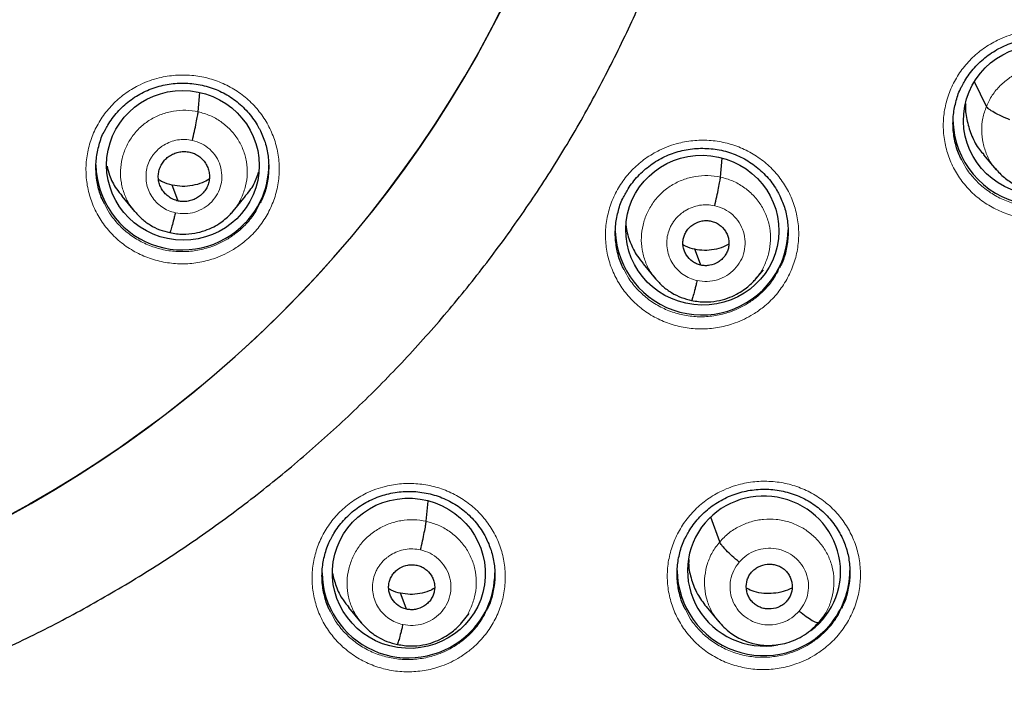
# Model space of a CAD drawing. Header units: millimetres. Extents: x 8 to 2427, y 12 to 2587.
# Tile 117 of 154: x 1106 to 1126, y 1819 to 1833. Entities that reach past the tile are written whole.
import ezdxf

# ---------------------------------------------------------------- set-up
doc = ezdxf.new("R2010")
doc.units = ezdxf.units.MM

msp = doc.modelspace()

# ---------------------------------------------------------------- linework, layer by layer
at = {"color": 7, "linetype": 'Continuous', "lineweight": 30}
for p, q in [((1125.437, 1831.091), (1125.204, 1831.572)), ((1109.931, 1830.985), (1109.964, 1831.361)), ((1120.206, 1829.699), (1120.239, 1830.071)), ((1125.379, 1830.14), (1125.627, 1829.843)), ((1125.631, 1829.847), (1125.615, 1829.865)), ((1108.431, 1829.322), (1108.679, 1829.024)), ((1110.617, 1829.027), (1110.863, 1829.326)), ((1110.621, 1829.039), (1110.613, 1829.031)), ((1118.682, 1827.993), (1118.929, 1827.696)), ((1120.906, 1827.703), (1121.049, 1827.877)), ((1120.909, 1827.715), (1120.902, 1827.707)), ((1114.417, 1822.924), (1114.453, 1823.322)), ((1120.19, 1822.519), (1120.019, 1823.003)), ((1112.891, 1821.227), (1113.139, 1820.928)), ((1115.118, 1820.933), (1115.262, 1821.107)), ((1119.922, 1821.247), (1120.17, 1820.947)), ((1115.122, 1820.945), (1115.114, 1820.936)), ((1122.125, 1820.926), (1122.193, 1820.995)), ((1122.187, 1820.997), (1122.14, 1820.931)), ((1122.162, 1820.956), (1122.247, 1821.06))]:
    msp.add_line(p, q, dxfattribs=at)
at = {"color": 7, "linetype": 'Continuous', "lineweight": 30, "flags": 128}
for points in [[(1109.536, 1829.228), (1109.471, 1829.403), (1109.419, 1829.541)], [(1119.817, 1827.966), (1119.752, 1828.141), (1119.7, 1828.278)], [(1114.028, 1821.194), (1113.963, 1821.37), (1113.911, 1821.508)]]:
    msp.add_lwpolyline(points, dxfattribs=at)
at = {"color": 7, "linetype": 'Continuous', "lineweight": 30}
for centre, radius, start, end in [((1095.246, 1843.375), 23.103, 180.848, 359.152), ((1126.483, 1830.852), 1.704, 180.9814, 337.4132), ((1109.622, 1829.969), 1.703, 180.97, 316.7497), ((1109.668, 1829.942), 1.652, 316.3447, 359.9258), ((1119.891, 1828.661), 1.645, 328.4776, 359.9708), ((1119.84, 1828.69), 1.704, 181.8212, 328.5484), ((1114.068, 1821.938), 1.701, 180.8946, 310.9024), ((1114.111, 1821.914), 1.656, 310.3087, 359.8846), ((1121.055, 1821.984), 1.704, 181.0018, 319.6763), ((1121.1, 1821.957), 1.651, 319.3909, 359.9213)]:
    msp.add_arc(centre, radius, start, end, dxfattribs=at)
at = {"color": 252, "linetype": 'Continuous', "lineweight": 0}
for centre, radius, start, end in [((1095.246, 1843.412), 23.128, 185.0273, 354.9311), ((1095.727, 1844.045), 45.011, 269.5887, 349.589)]:
    msp.add_arc(centre, radius, start, end, dxfattribs=at)
at = {"color": 7, "linetype": 'Continuous', "lineweight": 30}
for centre, major_axis, ratio in [((1126.493, 1830.817), (1.502, -0.129), 0.977354), ((1109.631, 1829.93), (1.494, -0.152), 0.980973), ((1119.848, 1828.654), (1.497, -0.173), 0.978491), ((1114.076, 1821.901), (1.488, -0.227), 0.981562)]:
    msp.add_ellipse(centre, major_axis=major_axis, ratio=ratio, dxfattribs=at)
for start_param, end_param in [(5.506072, 8.864414), (2.581229, 5.02938)]:
    msp.add_ellipse((1121.063, 1821.945), major_axis=(1.492, -0.207), ratio=0.979923, start_param=start_param, end_param=end_param, dxfattribs=at)
for points, knots in [([(1092.981, 1818.12), (1093.13, 1818.107), (1093.49, 1818.075), (1094.061, 1818.044), (1094.694, 1818.022), (1095.328, 1818.016), (1095.961, 1818.026), (1096.594, 1818.051), (1097.226, 1818.092), (1097.857, 1818.148), (1098.487, 1818.22), (1099.114, 1818.307), (1099.739, 1818.409), (1100.361, 1818.526), (1100.98, 1818.659), (1101.595, 1818.806), (1102.207, 1818.969), (1102.814, 1819.147), (1103.416, 1819.339), (1104.014, 1819.546), (1104.606, 1819.767), (1105.192, 1820.003), (1105.772, 1820.254), (1106.345, 1820.518), (1106.912, 1820.796), (1107.471, 1821.088), (1108.023, 1821.394), (1108.567, 1821.713), (1109.103, 1822.045), (1109.63, 1822.39), (1110.148, 1822.748), (1110.657, 1823.118), (1111.156, 1823.501), (1111.646, 1823.896), (1112.125, 1824.303), (1112.594, 1824.721), (1113.053, 1825.151), (1113.5, 1825.591), (1113.936, 1826.043), (1114.36, 1826.505), (1114.773, 1826.977), (1115.173, 1827.459), (1115.561, 1827.951), (1115.937, 1828.452), (1116.299, 1828.962), (1116.649, 1829.481), (1116.986, 1830.008), (1117.309, 1830.543), (1117.618, 1831.086), (1117.913, 1831.637), (1118.195, 1832.194), (1118.462, 1832.758), (1118.715, 1833.328), (1118.953, 1833.905), (1119.177, 1834.487), (1119.386, 1835.074), (1119.58, 1835.667), (1119.759, 1836.263), (1119.923, 1836.864), (1120.071, 1837.469), (1120.204, 1838.078), (1120.299, 1838.558), (1120.344, 1838.836), (1120.356, 1838.909)], [0, 0, 0, 0, 0.011837, 0.028492, 0.045147, 0.061803, 0.078458, 0.095113, 0.111769, 0.128424, 0.145079, 0.161734, 0.17839, 0.195044, 0.211699, 0.228354, 0.245008, 0.261663, 0.278317, 0.294971, 0.311624, 0.328277, 0.34493, 0.361583, 0.378235, 0.394887, 0.411539, 0.42819, 0.444841, 0.461491, 0.478141, 0.49479, 0.511439, 0.528088, 0.544736, 0.561384, 0.578031, 0.594677, 0.611324, 0.627969, 0.644614, 0.661259, 0.677903, 0.694546, 0.71119, 0.727832, 0.744474, 0.761116, 0.777757, 0.794397, 0.811038, 0.827677, 0.844317, 0.860955, 0.877594, 0.894232, 0.91087, 0.927507, 0.944144, 0.960781, 0.977417, 0.994053, 1, 1, 1, 1]), ([(1124.96, 1831.496), (1124.977, 1831.529), (1125.018, 1831.609), (1125.099, 1831.727), (1125.2, 1831.853), (1125.314, 1831.969), (1125.439, 1832.074), (1125.573, 1832.168), (1125.716, 1832.248), (1125.865, 1832.315), (1126.019, 1832.366), (1126.177, 1832.403), (1126.339, 1832.425), (1126.502, 1832.432), (1126.666, 1832.424), (1126.829, 1832.401), (1126.988, 1832.362), (1127.142, 1832.309), (1127.288, 1832.242), (1127.427, 1832.162), (1127.557, 1832.068), (1127.678, 1831.962), (1127.789, 1831.845), (1127.888, 1831.718), (1127.96, 1831.608), (1127.993, 1831.54), (1128.003, 1831.519)], [0, 0, 0, 0, 0.0296509, 0.0723021, 0.1153571, 0.1587147, 0.2022584, 0.2458323, 0.289265, 0.3324466, 0.3752593, 0.417878, 0.460888, 0.5042341, 0.5477985, 0.5914388, 0.6349803, 0.6783233, 0.7213386, 0.7639461, 0.8068767, 0.8502559, 0.8939374, 0.9377389, 0.9814039, 1, 1, 1, 1]), ([(1108.1, 1830.624), (1108.116, 1830.657), (1108.157, 1830.737), (1108.238, 1830.855), (1108.34, 1830.98), (1108.454, 1831.096), (1108.579, 1831.2), (1108.714, 1831.293), (1108.857, 1831.373), (1109.006, 1831.438), (1109.16, 1831.489), (1109.318, 1831.525), (1109.479, 1831.546), (1109.643, 1831.552), (1109.807, 1831.543), (1109.97, 1831.518), (1110.129, 1831.479), (1110.283, 1831.425), (1110.429, 1831.357), (1110.567, 1831.276), (1110.697, 1831.182), (1110.818, 1831.075), (1110.93, 1830.957), (1111.028, 1830.829), (1111.099, 1830.721), (1111.132, 1830.653), (1111.141, 1830.634)], [0, 0, 0, 0, 0.029849, 0.072615, 0.115781, 0.159245, 0.202886, 0.246546, 0.290055, 0.333304, 0.376174, 0.418839, 0.461888, 0.50527, 0.548866, 0.592529, 0.636083, 0.679428, 0.722435, 0.765042, 0.807977, 0.851369, 0.89507, 0.938898, 0.982597, 1, 1, 1, 1]), ([(1124.952, 1830.039), (1124.939, 1830.062), (1124.881, 1830.166), (1124.819, 1830.373), (1124.775, 1830.649), (1124.781, 1830.93), (1124.838, 1831.205), (1124.9, 1831.397), (1124.955, 1831.488), (1124.962, 1831.498)], [0, 0, 0, 0, 0.052604, 0.237462, 0.422178, 0.606892, 0.791631, 0.976369, 1, 1, 1, 1]), ([(1087.726, 1797.949), (1087.976, 1797.909), (1088.51, 1797.824), (1089.33, 1797.713), (1090.184, 1797.611), (1091.04, 1797.525), (1091.897, 1797.454), (1092.756, 1797.399), (1093.615, 1797.359), (1094.475, 1797.335), (1095.335, 1797.326), (1096.195, 1797.332), (1097.055, 1797.354), (1097.915, 1797.391), (1098.774, 1797.444), (1099.631, 1797.513), (1100.487, 1797.596), (1101.342, 1797.695), (1102.194, 1797.81), (1103.044, 1797.939), (1103.892, 1798.084), (1104.736, 1798.244), (1105.578, 1798.42), (1106.416, 1798.61), (1107.251, 1798.816), (1108.081, 1799.036), (1108.907, 1799.271), (1109.729, 1799.521), (1110.546, 1799.786), (1111.358, 1800.066), (1112.164, 1800.36), (1112.965, 1800.668), (1113.76, 1800.991), (1114.549, 1801.328), (1115.332, 1801.679), (1116.107, 1802.044), (1116.876, 1802.423), (1117.638, 1802.816), (1118.392, 1803.223), (1119.138, 1803.643), (1119.877, 1804.076), (1120.607, 1804.522), (1121.329, 1804.982), (1122.042, 1805.454), (1122.746, 1805.939), (1123.442, 1806.437), (1124.127, 1806.947), (1124.803, 1807.47), (1125.469, 1808.004), (1126.126, 1808.55), (1126.771, 1809.108), (1127.407, 1809.678), (1128.031, 1810.259), (1128.645, 1810.851), (1129.247, 1811.454), (1129.839, 1812.067), (1130.418, 1812.691), (1130.986, 1813.326), (1131.542, 1813.97), (1132.086, 1814.625), (1132.617, 1815.289), (1133.137, 1815.962), (1133.643, 1816.645), (1134.137, 1817.337), (1134.617, 1818.038), (1135.085, 1818.747), (1135.539, 1819.464), (1135.98, 1820.189), (1136.407, 1820.922), (1136.82, 1821.663), (1137.22, 1822.411), (1137.605, 1823.166), (1137.977, 1823.928), (1138.334, 1824.696), (1138.677, 1825.471), (1139.005, 1826.252), (1139.318, 1827.038), (1139.617, 1827.83), (1139.901, 1828.628), (1140.171, 1829.43), (1140.424, 1830.237), (1140.606, 1830.844), (1140.698, 1831.183), (1140.716, 1831.25)], [0, 0, 0, 0, 0.011054, 0.023535, 0.036015, 0.048496, 0.060976, 0.073457, 0.085937, 0.098418, 0.110898, 0.123379, 0.135859, 0.14834, 0.160821, 0.173301, 0.185782, 0.198262, 0.210743, 0.223223, 0.235704, 0.248184, 0.260665, 0.273145, 0.285626, 0.298106, 0.310586, 0.323067, 0.335547, 0.348027, 0.360508, 0.372988, 0.385468, 0.397948, 0.410428, 0.422908, 0.435388, 0.447868, 0.460348, 0.472828, 0.485308, 0.497787, 0.510267, 0.522747, 0.535226, 0.547706, 0.560185, 0.572665, 0.585144, 0.597623, 0.610103, 0.622582, 0.635061, 0.64754, 0.660019, 0.672498, 0.684976, 0.697455, 0.709934, 0.722413, 0.734891, 0.74737, 0.759848, 0.772326, 0.784805, 0.797283, 0.809761, 0.822239, 0.834717, 0.847195, 0.859673, 0.872151, 0.884629, 0.897106, 0.909584, 0.922062, 0.934539, 0.947017, 0.959494, 0.971972, 0.984449, 0.996926, 1, 1, 1, 1]), ([(1109.818, 1830.422), (1109.832, 1830.481), (1109.859, 1830.6), (1109.895, 1830.77), (1109.921, 1830.911), (1109.928, 1830.96), (1109.931, 1830.985)], [0, 0, 0, 0, 0.250067, 0.500161, 0.749825, 1, 1, 1, 1]), ([(1125.03, 1831.142), (1125.029, 1831.128), (1125.017, 1831.013), (1125.054, 1830.795), (1125.144, 1830.504), (1125.259, 1830.283), (1125.357, 1830.176), (1125.385, 1830.145)], [0, 0, 0, 0, 0.038093, 0.320067, 0.601941, 0.883779, 1, 1, 1, 1]), ([(1125.901, 1830.826), (1125.845, 1830.849), (1125.733, 1830.895), (1125.586, 1830.971), (1125.475, 1831.042), (1125.45, 1831.074), (1125.437, 1831.091)], [0, 0, 0, 0, 0.251683, 0.500903, 0.7493, 1, 1, 1, 1]), ([(1108.091, 1829.17), (1108.078, 1829.192), (1108.02, 1829.296), (1107.959, 1829.502), (1107.915, 1829.779), (1107.92, 1830.061), (1107.978, 1830.335), (1108.04, 1830.527), (1108.095, 1830.617), (1108.101, 1830.627)], [0, 0, 0, 0, 0.050946, 0.236413, 0.421638, 0.606863, 0.792047, 0.977231, 1, 1, 1, 1]), ([(1111.142, 1830.638), (1111.18, 1830.554), (1111.256, 1830.385), (1111.313, 1830.111), (1111.326, 1829.83), (1111.288, 1829.552), (1111.228, 1829.336), (1111.167, 1829.223), (1111.151, 1829.192)], [0, 0, 0, 0, 0.183364, 0.370237, 0.557032, 0.743826, 0.930583, 1, 1, 1, 1]), ([(1109.536, 1829.228), (1109.505, 1829.237), (1109.441, 1829.254), (1109.356, 1829.305), (1109.282, 1829.37), (1109.222, 1829.447), (1109.177, 1829.533), (1109.15, 1829.626), (1109.143, 1829.723), (1109.156, 1829.819), (1109.188, 1829.911), (1109.237, 1829.995), (1109.303, 1830.068), (1109.382, 1830.127), (1109.471, 1830.17), (1109.566, 1830.197), (1109.666, 1830.207), (1109.731, 1830.196), (1109.764, 1830.191)], [0, 0, 0, 0, 0.062618, 0.1251014, 0.187763, 0.2504981, 0.3130633, 0.3753534, 0.4376132, 0.5000076, 0.5623996, 0.624654, 0.6869396, 0.7495032, 0.8122385, 0.8749008, 0.9373839, 1, 1, 1, 1]), ([(1118.316, 1829.336), (1118.333, 1829.368), (1118.373, 1829.447), (1118.454, 1829.565), (1118.554, 1829.69), (1118.668, 1829.806), (1118.793, 1829.912), (1118.928, 1830.005), (1119.071, 1830.086), (1119.22, 1830.152), (1119.373, 1830.203), (1119.531, 1830.24), (1119.693, 1830.262), (1119.856, 1830.268), (1120.02, 1830.26), (1120.183, 1830.237), (1120.343, 1830.198), (1120.496, 1830.145), (1120.643, 1830.078), (1120.781, 1829.998), (1120.911, 1829.904), (1121.033, 1829.798), (1121.144, 1829.681), (1121.243, 1829.554), (1121.315, 1829.444), (1121.349, 1829.375), (1121.359, 1829.354)], [0, 0, 0, 0, 0.029221, 0.071909, 0.115, 0.15839, 0.201962, 0.245558, 0.289006, 0.332199, 0.375017, 0.417636, 0.460644, 0.503988, 0.54755, 0.591185, 0.634719, 0.678051, 0.721052, 0.763651, 0.806576, 0.849953, 0.893637, 0.937445, 0.981122, 1, 1, 1, 1]), ([(1109.764, 1830.191), (1109.795, 1830.182), (1109.859, 1830.164), (1109.944, 1830.114), (1110.018, 1830.049), (1110.078, 1829.972), (1110.123, 1829.886), (1110.15, 1829.793), (1110.156, 1829.696), (1110.144, 1829.6), (1110.112, 1829.508), (1110.063, 1829.424), (1109.997, 1829.351), (1109.918, 1829.292), (1109.829, 1829.248), (1109.733, 1829.222), (1109.634, 1829.212), (1109.569, 1829.222), (1109.536, 1829.228)], [0, 0, 0, 0, 0.062618, 0.125101, 0.187763, 0.250498, 0.313063, 0.375353, 0.437613, 0.500007, 0.562399, 0.624654, 0.68694, 0.749503, 0.812238, 0.874901, 0.937384, 1, 1, 1, 1]), ([(1108.138, 1829.915), (1108.152, 1829.856), (1108.19, 1829.7), (1108.293, 1829.498), (1108.397, 1829.373), (1108.437, 1829.326)], [0, 0, 0, 0, 0.273627, 0.723899, 1, 1, 1, 1]), ([(1125.613, 1829.866), (1125.67, 1829.805), (1125.782, 1829.683), (1125.991, 1829.546), (1126.217, 1829.446), (1126.423, 1829.399), (1126.598, 1829.387), (1126.741, 1829.392), (1126.89, 1829.415), (1127.043, 1829.458), (1127.197, 1829.523), (1127.348, 1829.613), (1127.493, 1829.726), (1127.576, 1829.82), (1127.618, 1829.867)], [0, 0, 0, 0, 0.108696, 0.216218, 0.322911, 0.431685, 0.490568, 0.552871, 0.61862, 0.687823, 0.760539, 0.836829, 0.916669, 1, 1, 1, 1]), ([(1109.419, 1829.541), (1109.354, 1829.557), (1109.259, 1829.581), (1109.177, 1829.632), (1109.152, 1829.648)], [0, 0, 0, 0, 0.690688, 1, 1, 1, 1]), ([(1110.148, 1829.655), (1110.103, 1829.631), (1109.999, 1829.576), (1109.819, 1829.529), (1109.618, 1829.508), (1109.485, 1829.53), (1109.419, 1829.541)], [0, 0, 0, 0, 0.202371, 0.468567, 0.734, 1, 1, 1, 1]), ([(1110.858, 1829.33), (1110.881, 1829.354), (1110.971, 1829.453), (1111.061, 1829.612), (1111.105, 1829.75), (1111.118, 1829.793)], [0, 0, 0, 0, 0.184195, 0.747992, 1, 1, 1, 1]), ([(1120.093, 1829.136), (1120.107, 1829.195), (1120.134, 1829.314), (1120.17, 1829.484), (1120.196, 1829.625), (1120.203, 1829.675), (1120.206, 1829.699)], [0, 0, 0, 0, 0.249701, 0.499996, 0.749938, 1, 1, 1, 1]), ([(1118.308, 1827.882), (1118.296, 1827.904), (1118.237, 1828.007), (1118.176, 1828.212), (1118.132, 1828.488), (1118.137, 1828.77), (1118.194, 1829.044), (1118.256, 1829.236), (1118.311, 1829.327), (1118.318, 1829.338)], [0, 0, 0, 0, 0.0498717, 0.2350768, 0.4202397, 0.6054015, 0.7905218, 0.9756415, 1, 1, 1, 1]), ([(1121.359, 1829.359), (1121.397, 1829.276), (1121.472, 1829.109), (1121.53, 1828.837), (1121.543, 1828.556), (1121.506, 1828.278), (1121.446, 1828.062), (1121.386, 1827.948), (1121.369, 1827.917)], [0, 0, 0, 0, 0.1811257, 0.3685093, 0.5557724, 0.7430346, 0.9302942, 1, 1, 1, 1]), ([(1109.375, 1828.607), (1109.418, 1828.599), (1109.502, 1828.582), (1109.666, 1828.572), (1109.857, 1828.588), (1110.061, 1828.641), (1110.232, 1828.715), (1110.371, 1828.799), (1110.48, 1828.884), (1110.563, 1828.963), (1110.607, 1829.015), (1110.627, 1829.038)], [0, 0, 0, 0, 0.095188, 0.185701, 0.353385, 0.50398, 0.637425, 0.753658, 0.852745, 0.934799, 1, 1, 1, 1]), ([(1108.674, 1829.032), (1108.721, 1828.979), (1108.814, 1828.875), (1108.985, 1828.752), (1109.172, 1828.656), (1109.307, 1828.623), (1109.374, 1828.607)], [0, 0, 0, 0, 0.251124, 0.501521, 0.750947, 1, 1, 1, 1]), ([(1109.482, 1828.997), (1109.475, 1828.968), (1109.461, 1828.911), (1109.435, 1828.807), (1109.406, 1828.699), (1109.384, 1828.628), (1109.377, 1828.613), (1109.375, 1828.609)], [0, 0, 0, 0, 0.1462418, 0.2921206, 0.5842744, 0.8765572, 1, 1, 1, 1]), ([(1119.817, 1827.966), (1119.789, 1827.974), (1119.732, 1827.989), (1119.63, 1828.05), (1119.547, 1828.136), (1119.494, 1828.24), (1119.469, 1828.323), (1119.464, 1828.41), (1119.475, 1828.497), (1119.503, 1828.58), (1119.548, 1828.656), (1119.607, 1828.721), (1119.702, 1828.792), (1119.815, 1828.835), (1119.934, 1828.847), (1119.992, 1828.838), (1120.022, 1828.833)], [0, 0, 0, 0, 0.0626867, 0.1252412, 0.2502343, 0.312866, 0.3752212, 0.4375471, 0.5000087, 0.5624677, 0.6247877, 0.687138, 0.7497678, 0.8747613, 0.9373155, 1, 1, 1, 1]), ([(1118.35, 1828.742), (1118.35, 1828.732), (1118.356, 1828.62), (1118.428, 1828.415), (1118.539, 1828.172), (1118.647, 1828.046), (1118.688, 1827.998)], [0, 0, 0, 0, 0.037667, 0.405689, 0.774026, 1, 1, 1, 1]), ([(1120.022, 1828.833), (1120.05, 1828.825), (1120.107, 1828.809), (1120.209, 1828.749), (1120.292, 1828.662), (1120.345, 1828.559), (1120.37, 1828.475), (1120.375, 1828.388), (1120.364, 1828.302), (1120.335, 1828.219), (1120.291, 1828.143), (1120.232, 1828.078), (1120.137, 1828.007), (1120.024, 1827.963), (1119.905, 1827.951), (1119.847, 1827.961), (1119.817, 1827.966)], [0, 0, 0, 0, 0.0626862, 0.1252407, 0.250234, 0.3128658, 0.3752209, 0.4375467, 0.5000082, 0.5624672, 0.6247873, 0.6871379, 0.7497678, 0.8747612, 0.9373153, 1, 1, 1, 1]), ([(1119.7, 1828.278), (1119.638, 1828.293), (1119.556, 1828.313), (1119.486, 1828.356), (1119.47, 1828.366)], [0, 0, 0, 0, 0.76713, 1, 1, 1, 1]), ([(1120.371, 1828.378), (1120.335, 1828.359), (1120.244, 1828.31), (1120.08, 1828.268), (1119.889, 1828.247), (1119.763, 1828.268), (1119.7, 1828.278)], [0, 0, 0, 0, 0.174414, 0.449943, 0.724685, 1, 1, 1, 1]), ([(1118.924, 1827.704), (1118.972, 1827.651), (1119.067, 1827.545), (1119.241, 1827.42), (1119.432, 1827.323), (1119.57, 1827.289), (1119.638, 1827.272)], [0, 0, 0, 0, 0.2511405, 0.501537, 0.7509559, 1, 1, 1, 1]), ([(1119.638, 1827.273), (1119.683, 1827.264), (1119.769, 1827.247), (1119.936, 1827.237), (1120.13, 1827.254), (1120.338, 1827.309), (1120.513, 1827.385), (1120.655, 1827.471), (1120.766, 1827.558), (1120.851, 1827.638), (1120.895, 1827.691), (1120.915, 1827.714)], [0, 0, 0, 0, 0.095201, 0.185728, 0.353445, 0.504068, 0.637532, 0.75377, 0.852846, 0.934866, 1, 1, 1, 1]), ([(1119.746, 1827.663), (1119.739, 1827.634), (1119.725, 1827.577), (1119.699, 1827.472), (1119.67, 1827.364), (1119.648, 1827.294), (1119.641, 1827.279), (1119.639, 1827.274)], [0, 0, 0, 0, 0.146535, 0.292491, 0.584377, 0.876331, 1, 1, 1, 1]), ([(1112.546, 1822.587), (1112.563, 1822.619), (1112.604, 1822.699), (1112.685, 1822.817), (1112.786, 1822.942), (1112.9, 1823.057), (1113.024, 1823.162), (1113.159, 1823.255), (1113.302, 1823.335), (1113.451, 1823.4), (1113.605, 1823.451), (1113.763, 1823.487), (1113.924, 1823.509), (1114.088, 1823.515), (1114.252, 1823.507), (1114.415, 1823.483), (1114.574, 1823.444), (1114.727, 1823.391), (1114.874, 1823.324), (1115.012, 1823.243), (1115.142, 1823.15), (1115.264, 1823.044), (1115.375, 1822.927), (1115.474, 1822.799), (1115.546, 1822.69), (1115.58, 1822.621), (1115.59, 1822.6)], [0, 0, 0, 0, 0.029693, 0.072384, 0.115477, 0.158866, 0.202431, 0.246012, 0.28944, 0.332605, 0.375389, 0.417968, 0.460933, 0.504235, 0.547755, 0.591351, 0.634845, 0.678136, 0.721099, 0.763662, 0.806552, 0.8499, 0.893562, 0.937355, 0.981027, 1, 1, 1, 1]), ([(1119.531, 1822.627), (1119.548, 1822.66), (1119.589, 1822.74), (1119.67, 1822.858), (1119.771, 1822.983), (1119.885, 1823.099), (1120.01, 1823.204), (1120.145, 1823.297), (1120.287, 1823.377), (1120.436, 1823.443), (1120.59, 1823.494), (1120.748, 1823.53), (1120.909, 1823.552), (1121.073, 1823.559), (1121.237, 1823.551), (1121.4, 1823.527), (1121.559, 1823.489), (1121.713, 1823.436), (1121.859, 1823.369), (1121.997, 1823.288), (1122.127, 1823.195), (1122.249, 1823.09), (1122.36, 1822.973), (1122.459, 1822.845), (1122.531, 1822.736), (1122.565, 1822.667), (1122.575, 1822.645)], [0, 0, 0, 0, 0.029862, 0.072499, 0.11554, 0.158879, 0.202398, 0.245937, 0.289327, 0.332456, 0.375209, 0.417763, 0.460707, 0.50399, 0.547495, 0.591081, 0.63457, 0.677863, 0.720833, 0.763402, 0.806295, 0.849642, 0.8933, 0.937087, 0.98075, 1, 1, 1, 1]), ([(1114.304, 1822.362), (1114.318, 1822.421), (1114.345, 1822.54), (1114.381, 1822.71), (1114.408, 1822.851), (1114.414, 1822.9), (1114.417, 1822.924)], [0, 0, 0, 0, 0.250276, 0.500262, 0.749746, 1, 1, 1, 1]), ([(1122.576, 1822.65), (1122.613, 1822.567), (1122.689, 1822.4), (1122.746, 1822.128), (1122.758, 1821.848), (1122.72, 1821.571), (1122.661, 1821.356), (1122.601, 1821.244), (1122.585, 1821.214)], [0, 0, 0, 0, 0.182424, 0.370167, 0.557689, 0.745209, 0.932647, 1, 1, 1, 1]), ([(1112.537, 1821.141), (1112.525, 1821.162), (1112.467, 1821.265), (1112.407, 1821.469), (1112.362, 1821.744), (1112.368, 1822.025), (1112.426, 1822.299), (1112.488, 1822.49), (1112.542, 1822.58), (1112.548, 1822.589)], [0, 0, 0, 0, 0.048459, 0.234498, 0.420349, 0.606198, 0.791907, 0.977614, 1, 1, 1, 1]), ([(1115.59, 1822.604), (1115.628, 1822.522), (1115.704, 1822.354), (1115.761, 1822.082), (1115.774, 1821.802), (1115.736, 1821.524), (1115.676, 1821.31), (1115.616, 1821.197), (1115.6, 1821.167)], [0, 0, 0, 0, 0.182323, 0.36987, 0.557234, 0.744596, 0.931846, 1, 1, 1, 1]), ([(1119.522, 1821.18), (1119.509, 1821.202), (1119.451, 1821.305), (1119.391, 1821.51), (1119.347, 1821.785), (1119.352, 1822.066), (1119.41, 1822.34), (1119.472, 1822.53), (1119.527, 1822.62), (1119.533, 1822.63)], [0, 0, 0, 0, 0.050012, 0.235846, 0.421437, 0.607026, 0.792484, 0.97794, 1, 1, 1, 1]), ([(1120.574, 1822.121), (1120.527, 1822.161), (1120.435, 1822.238), (1120.313, 1822.357), (1120.221, 1822.459), (1120.2, 1822.499), (1120.19, 1822.519)], [0, 0, 0, 0, 0.251675, 0.500899, 0.749303, 1, 1, 1, 1]), ([(1114.028, 1821.194), (1114, 1821.202), (1113.943, 1821.218), (1113.841, 1821.279), (1113.758, 1821.365), (1113.705, 1821.468), (1113.681, 1821.552), (1113.675, 1821.639), (1113.686, 1821.725), (1113.715, 1821.808), (1113.759, 1821.884), (1113.818, 1821.949), (1113.913, 1822.02), (1114.026, 1822.063), (1114.145, 1822.075), (1114.203, 1822.065), (1114.233, 1822.06)], [0, 0, 0, 0, 0.062687, 0.125238, 0.250228, 0.312862, 0.375221, 0.437551, 0.500014, 0.562473, 0.624793, 0.687145, 0.749776, 0.874766, 0.937316, 1, 1, 1, 1]), ([(1119.582, 1822.17), (1119.58, 1822.138), (1119.576, 1822.004), (1119.631, 1821.772), (1119.742, 1821.489), (1119.863, 1821.327), (1119.922, 1821.247)], [0, 0, 0, 0, 0.096522, 0.400351, 0.703924, 1, 1, 1, 1]), ([(1120.817, 1821.923), (1120.837, 1821.945), (1120.878, 1821.987), (1120.98, 1822.049), (1121.096, 1822.082), (1121.215, 1822.082), (1121.303, 1822.066), (1121.385, 1822.032), (1121.458, 1821.983), (1121.521, 1821.921), (1121.569, 1821.849), (1121.602, 1821.768), (1121.623, 1821.654), (1121.61, 1821.536), (1121.567, 1821.427), (1121.531, 1821.38), (1121.513, 1821.357)], [0, 0, 0, 0, 0.0626841, 0.1252266, 0.2502061, 0.3128429, 0.375206, 0.437536, 0.4999994, 0.5624627, 0.6247926, 0.6871557, 0.7497927, 0.8747731, 0.937316, 1, 1, 1, 1]), ([(1112.572, 1821.906), (1112.593, 1821.819), (1112.637, 1821.634), (1112.751, 1821.404), (1112.857, 1821.278), (1112.897, 1821.231)], [0, 0, 0, 0, 0.35366, 0.756043, 1, 1, 1, 1]), ([(1114.233, 1822.06), (1114.261, 1822.052), (1114.318, 1822.036), (1114.42, 1821.976), (1114.503, 1821.889), (1114.556, 1821.786), (1114.581, 1821.702), (1114.586, 1821.616), (1114.575, 1821.529), (1114.547, 1821.447), (1114.502, 1821.371), (1114.443, 1821.306), (1114.348, 1821.235), (1114.235, 1821.192), (1114.116, 1821.18), (1114.058, 1821.19), (1114.028, 1821.194)], [0, 0, 0, 0, 0.0626864, 0.1252379, 0.2502276, 0.3128614, 0.3752208, 0.4375502, 0.5000133, 0.5624725, 0.6247928, 0.6871446, 0.7497755, 0.8747653, 0.9373162, 1, 1, 1, 1]), ([(1121.513, 1821.357), (1121.493, 1821.335), (1121.452, 1821.293), (1121.35, 1821.231), (1121.234, 1821.198), (1121.115, 1821.198), (1121.027, 1821.214), (1120.945, 1821.248), (1120.872, 1821.297), (1120.809, 1821.359), (1120.761, 1821.431), (1120.728, 1821.512), (1120.707, 1821.627), (1120.72, 1821.744), (1120.763, 1821.853), (1120.799, 1821.9), (1120.817, 1821.923)], [0, 0, 0, 0, 0.062684, 0.125227, 0.250207, 0.312844, 0.375207, 0.437537, 0.500001, 0.562464, 0.624794, 0.687157, 0.749794, 0.874773, 0.937316, 1, 1, 1, 1]), ([(1113.911, 1821.508), (1113.849, 1821.523), (1113.767, 1821.543), (1113.697, 1821.586), (1113.681, 1821.596)], [0, 0, 0, 0, 0.766869, 1, 1, 1, 1]), ([(1114.582, 1821.607), (1114.547, 1821.588), (1114.455, 1821.539), (1114.291, 1821.497), (1114.1, 1821.477), (1113.974, 1821.498), (1113.911, 1821.508)], [0, 0, 0, 0, 0.174566, 0.450043, 0.72473, 1, 1, 1, 1]), ([(1121.607, 1821.607), (1121.551, 1821.583), (1121.436, 1821.534), (1121.248, 1821.502), (1121.057, 1821.501), (1120.875, 1821.533), (1120.767, 1821.583), (1120.716, 1821.606)], [0, 0, 0, 0, 0.198294, 0.405314, 0.611791, 0.817364, 1, 1, 1, 1]), ([(1121.756, 1821.159), (1121.803, 1821.122), (1121.897, 1821.048), (1122.016, 1820.97), (1122.096, 1820.928), (1122.114, 1820.931), (1122.119, 1820.931)], [0, 0, 0, 0, 0.283787, 0.570623, 0.857506, 1, 1, 1, 1]), ([(1113.134, 1820.936), (1113.182, 1820.883), (1113.277, 1820.777), (1113.451, 1820.651), (1113.642, 1820.553), (1113.781, 1820.52), (1113.85, 1820.503)], [0, 0, 0, 0, 0.251053, 0.501418, 0.750864, 1, 1, 1, 1]), ([(1113.85, 1820.503), (1113.894, 1820.494), (1113.98, 1820.477), (1114.147, 1820.467), (1114.342, 1820.484), (1114.55, 1820.538), (1114.724, 1820.614), (1114.866, 1820.7), (1114.978, 1820.787), (1115.063, 1820.867), (1115.108, 1820.92), (1115.128, 1820.944)], [0, 0, 0, 0, 0.095161, 0.185654, 0.353319, 0.503912, 0.637369, 0.753619, 0.852727, 0.934797, 1, 1, 1, 1]), ([(1120.171, 1820.953), (1120.203, 1820.916), (1120.275, 1820.832), (1120.398, 1820.73), (1120.534, 1820.64), (1120.679, 1820.57), (1120.832, 1820.52), (1120.988, 1820.49), (1121.141, 1820.479), (1121.304, 1820.488), (1121.474, 1820.519), (1121.648, 1820.576), (1121.819, 1820.661), (1121.985, 1820.775), (1122.078, 1820.875), (1122.125, 1820.926)], [0, 0, 0, 0, 0.066172, 0.148989, 0.213451, 0.285354, 0.364812, 0.429388, 0.498178, 0.571173, 0.648424, 0.729916, 0.815603, 0.905519, 1, 1, 1, 1]), ([(1113.957, 1820.892), (1113.95, 1820.864), (1113.936, 1820.806), (1113.91, 1820.702), (1113.881, 1820.594), (1113.859, 1820.524), (1113.852, 1820.509), (1113.85, 1820.505)], [0, 0, 0, 0, 0.146055, 0.291871, 0.58413, 0.876574, 1, 1, 1, 1])]:
    msp.add_open_spline(points, degree=3, knots=knots, dxfattribs=at)
at = {"color": 252, "linetype": 'Continuous', "lineweight": 0}
for points, knots in [([(1127.489, 1829.159), (1127.559, 1829.205), (1127.717, 1829.311), (1127.93, 1829.519), (1128.121, 1829.774), (1128.264, 1830.057), (1128.357, 1830.358), (1128.397, 1830.67), (1128.384, 1830.984), (1128.316, 1831.291), (1128.198, 1831.582), (1128.03, 1831.848), (1127.819, 1832.084), (1127.57, 1832.28), (1127.29, 1832.434), (1126.987, 1832.538), (1126.67, 1832.591), (1126.348, 1832.591), (1126.069, 1832.545), (1125.839, 1832.474), (1125.617, 1832.38), (1125.375, 1832.236), (1125.131, 1832.03), (1124.925, 1831.787), (1124.763, 1831.513), (1124.651, 1831.218), (1124.59, 1830.909), (1124.584, 1830.594), (1124.631, 1830.284), (1124.731, 1829.987), (1124.881, 1829.71), (1125.076, 1829.462), (1125.312, 1829.25), (1125.581, 1829.08), (1125.876, 1828.956), (1126.189, 1828.884), (1126.51, 1828.863), (1126.831, 1828.896), (1127.101, 1828.97), (1127.32, 1829.062), (1127.433, 1829.126), (1127.489, 1829.159)], [0, 0, 0, 0, 0.021111, 0.047945, 0.074779, 0.101583, 0.128387, 0.155179, 0.181971, 0.208774, 0.235577, 0.26241, 0.289243, 0.316111, 0.342979, 0.369872, 0.396765, 0.423663, 0.45056, 0.467403, 0.484245, 0.51106, 0.537875, 0.564691, 0.591506, 0.618304, 0.645102, 0.671895, 0.698688, 0.725499, 0.75231, 0.779153, 0.805997, 0.832875, 0.859753, 0.88665, 0.913547, 0.940441, 0.967335, 0.983668, 1, 1, 1, 1]), ([(1125.437, 1831.091), (1125.472, 1831.165), (1125.543, 1831.314), (1125.704, 1831.505), (1125.896, 1831.664), (1126.117, 1831.784), (1126.356, 1831.858), (1126.606, 1831.886), (1126.855, 1831.864), (1127.096, 1831.795), (1127.318, 1831.684), (1127.515, 1831.533), (1127.676, 1831.346), (1127.797, 1831.131), (1127.871, 1830.897), (1127.898, 1830.653), (1127.879, 1830.406), (1127.825, 1830.251), (1127.798, 1830.174)], [0, 0, 0, 0, 0.0625907, 0.125095, 0.1876265, 0.250136, 0.3126372, 0.3750859, 0.4375019, 0.4999999, 0.5624978, 0.6249135, 0.6873623, 0.7498637, 0.8123734, 0.8749051, 0.9374095, 1, 1, 1, 1]), ([(1110.629, 1828.277), (1110.696, 1828.322), (1110.852, 1828.426), (1111.063, 1828.631), (1111.254, 1828.885), (1111.397, 1829.167), (1111.492, 1829.468), (1111.532, 1829.78), (1111.519, 1830.094), (1111.451, 1830.401), (1111.332, 1830.693), (1111.164, 1830.96), (1110.953, 1831.197), (1110.703, 1831.395), (1110.424, 1831.549), (1110.121, 1831.655), (1109.804, 1831.71), (1109.483, 1831.711), (1109.204, 1831.667), (1108.974, 1831.598), (1108.753, 1831.505), (1108.511, 1831.363), (1108.266, 1831.158), (1108.061, 1830.915), (1107.898, 1830.643), (1107.786, 1830.348), (1107.725, 1830.039), (1107.719, 1829.725), (1107.765, 1829.414), (1107.866, 1829.116), (1108.015, 1828.838), (1108.211, 1828.589), (1108.447, 1828.375), (1108.716, 1828.205), (1109.011, 1828.079), (1109.324, 1828.006), (1109.644, 1827.983), (1109.965, 1828.015), (1110.236, 1828.088), (1110.457, 1828.179), (1110.571, 1828.245), (1110.629, 1828.277)], [0, 0, 0, 0, 0.020473, 0.047304, 0.074134, 0.100961, 0.127788, 0.15462, 0.181452, 0.208294, 0.235136, 0.26199, 0.288844, 0.315706, 0.342568, 0.369431, 0.396293, 0.423149, 0.450005, 0.466782, 0.483558, 0.510386, 0.537214, 0.564042, 0.590871, 0.617698, 0.644526, 0.67136, 0.698195, 0.725041, 0.751887, 0.778744, 0.805601, 0.832464, 0.859327, 0.886189, 0.91305, 0.939902, 0.966755, 0.983378, 1, 1, 1, 1]), ([(1108.688, 1829.02), (1108.655, 1829.06), (1108.569, 1829.162), (1108.476, 1829.355), (1108.411, 1829.586), (1108.397, 1829.826), (1108.429, 1830.065), (1108.507, 1830.293), (1108.628, 1830.503), (1108.789, 1830.686), (1108.984, 1830.833), (1109.205, 1830.941), (1109.442, 1831.004), (1109.689, 1831.025), (1109.85, 1830.998), (1109.931, 1830.985)], [0, 0, 0, 0, 0.051363, 0.130433, 0.209435, 0.288397, 0.367463, 0.446528, 0.525487, 0.604488, 0.683558, 0.762637, 0.841745, 0.920821, 1, 1, 1, 1]), ([(1109.931, 1830.985), (1110.009, 1830.963), (1110.167, 1830.919), (1110.379, 1830.797), (1110.565, 1830.64), (1110.715, 1830.45), (1110.825, 1830.234), (1110.889, 1830.002), (1110.903, 1829.762), (1110.871, 1829.523), (1110.791, 1829.297), (1110.706, 1829.132), (1110.636, 1829.056), (1110.621, 1829.039)], [0, 0, 0, 0, 0.0974485, 0.1947668, 0.2921264, 0.3894511, 0.486764, 0.5839942, 0.6811744, 0.778483, 0.8757897, 0.9729664, 1, 1, 1, 1]), ([(1125.615, 1829.865), (1125.598, 1829.885), (1125.526, 1829.964), (1125.439, 1830.135), (1125.363, 1830.368), (1125.337, 1830.612), (1125.355, 1830.858), (1125.409, 1831.013), (1125.437, 1831.091)], [0, 0, 0, 0, 0.058792, 0.246955, 0.435142, 0.623396, 0.811568, 1, 1, 1, 1]), ([(1109.482, 1828.997), (1109.435, 1829.01), (1109.34, 1829.036), (1109.213, 1829.109), (1109.103, 1829.203), (1109.013, 1829.317), (1108.948, 1829.445), (1108.911, 1829.584), (1108.901, 1829.728), (1108.917, 1829.872), (1108.956, 1829.989), (1108.995, 1830.062), (1109.017, 1830.097), (1109.029, 1830.114), (1109.038, 1830.127), (1109.051, 1830.143), (1109.074, 1830.173), (1109.114, 1830.218), (1109.162, 1830.262), (1109.209, 1830.299), (1109.28, 1830.345), (1109.384, 1830.396), (1109.526, 1830.434), (1109.673, 1830.447), (1109.77, 1830.43), (1109.818, 1830.422)], [0, 0, 0, 0, 0.062594, 0.124976, 0.187334, 0.249627, 0.311862, 0.374267, 0.436882, 0.499532, 0.562176, 0.59722, 0.606397, 0.615571, 0.624741, 0.626605, 0.642407, 0.673529, 0.703965, 0.727683, 0.749884, 0.812384, 0.874901, 0.937373, 1, 1, 1, 1]), ([(1109.818, 1830.422), (1109.88, 1830.403), (1110.005, 1830.365), (1110.165, 1830.251), (1110.291, 1830.104), (1110.372, 1829.928), (1110.405, 1829.738), (1110.386, 1829.546), (1110.317, 1829.365), (1110.203, 1829.208), (1110.05, 1829.084), (1109.871, 1829.004), (1109.676, 1828.969), (1109.546, 1828.988), (1109.482, 1828.997)], [0, 0, 0, 0, 0.083334, 0.166666, 0.249998, 0.333329, 0.416665, 0.5, 0.583334, 0.666669, 0.750004, 0.833338, 0.916665, 1, 1, 1, 1]), ([(1120.848, 1826.998), (1120.917, 1827.044), (1121.074, 1827.149), (1121.286, 1827.356), (1121.476, 1827.61), (1121.619, 1827.893), (1121.712, 1828.194), (1121.752, 1828.506), (1121.738, 1828.82), (1121.67, 1829.126), (1121.551, 1829.417), (1121.382, 1829.684), (1121.171, 1829.919), (1120.921, 1830.116), (1120.641, 1830.269), (1120.338, 1830.373), (1120.021, 1830.427), (1119.699, 1830.427), (1119.421, 1830.381), (1119.191, 1830.311), (1118.969, 1830.217), (1118.728, 1830.073), (1118.483, 1829.868), (1118.278, 1829.624), (1118.117, 1829.351), (1118.005, 1829.056), (1117.944, 1828.747), (1117.939, 1828.433), (1117.986, 1828.123), (1118.087, 1827.825), (1118.237, 1827.548), (1118.433, 1827.3), (1118.669, 1827.088), (1118.938, 1826.918), (1119.233, 1826.795), (1119.546, 1826.722), (1119.868, 1826.701), (1120.188, 1826.735), (1120.459, 1826.809), (1120.678, 1826.9), (1120.792, 1826.965), (1120.848, 1826.998)], [0, 0, 0, 0, 0.020819, 0.047645, 0.074471, 0.10128, 0.128089, 0.154898, 0.181706, 0.20853, 0.235353, 0.262202, 0.28905, 0.315922, 0.342794, 0.369678, 0.396561, 0.42344, 0.450319, 0.467128, 0.483938, 0.510753, 0.537568, 0.564383, 0.591199, 0.618006, 0.644813, 0.671624, 0.698436, 0.725267, 0.752097, 0.778954, 0.80581, 0.832688, 0.859565, 0.886449, 0.913333, 0.940207, 0.96708, 0.98354, 1, 1, 1, 1]), ([(1127.374, 1829.368), (1127.323, 1829.339), (1127.223, 1829.281), (1127.027, 1829.199), (1126.785, 1829.133), (1126.498, 1829.103), (1126.211, 1829.121), (1125.931, 1829.185), (1125.667, 1829.296), (1125.426, 1829.447), (1125.217, 1829.638), (1125.054, 1829.836), (1124.982, 1829.979), (1124.952, 1830.039)], [0, 0, 0, 0, 0.0611926, 0.1223853, 0.2231523, 0.3239201, 0.4246825, 0.5254453, 0.6262511, 0.7270566, 0.8275944, 0.9281315, 1, 1, 1, 1]), ([(1118.939, 1827.693), (1118.904, 1827.733), (1118.817, 1827.836), (1118.722, 1828.033), (1118.656, 1828.269), (1118.641, 1828.514), (1118.675, 1828.757), (1118.754, 1828.991), (1118.877, 1829.205), (1119.042, 1829.392), (1119.24, 1829.543), (1119.466, 1829.653), (1119.708, 1829.718), (1119.959, 1829.74), (1120.124, 1829.713), (1120.206, 1829.699)], [0, 0, 0, 0, 0.051348, 0.130419, 0.209423, 0.288386, 0.367454, 0.446519, 0.525479, 0.604482, 0.683553, 0.762633, 0.841743, 0.92082, 1, 1, 1, 1]), ([(1120.206, 1829.699), (1120.286, 1829.677), (1120.447, 1829.633), (1120.663, 1829.508), (1120.852, 1829.349), (1121.006, 1829.155), (1121.117, 1828.936), (1121.183, 1828.699), (1121.197, 1828.454), (1121.165, 1828.21), (1121.083, 1827.979), (1120.996, 1827.81), (1120.925, 1827.733), (1120.909, 1827.715)], [0, 0, 0, 0, 0.097415, 0.194702, 0.29203, 0.389323, 0.486604, 0.583802, 0.68095, 0.778227, 0.875502, 0.972646, 1, 1, 1, 1]), ([(1110.518, 1828.487), (1110.467, 1828.457), (1110.365, 1828.399), (1110.167, 1828.317), (1109.924, 1828.252), (1109.638, 1828.224), (1109.351, 1828.243), (1109.071, 1828.309), (1108.808, 1828.421), (1108.567, 1828.573), (1108.357, 1828.764), (1108.194, 1828.964), (1108.121, 1829.109), (1108.091, 1829.17)], [0, 0, 0, 0, 0.062122, 0.124244, 0.224593, 0.324943, 0.42529, 0.525637, 0.625998, 0.726359, 0.826764, 0.927168, 1, 1, 1, 1]), ([(1111.151, 1829.192), (1111.126, 1829.138), (1111.06, 1829), (1110.906, 1828.804), (1110.718, 1828.62), (1110.579, 1828.527), (1110.518, 1828.487)], [0, 0, 0, 0, 0.185248, 0.480122, 0.774996, 1, 1, 1, 1]), ([(1119.746, 1827.663), (1119.697, 1827.676), (1119.6, 1827.702), (1119.468, 1827.778), (1119.354, 1827.875), (1119.262, 1827.992), (1119.194, 1828.125), (1119.156, 1828.269), (1119.145, 1828.417), (1119.162, 1828.565), (1119.202, 1828.687), (1119.243, 1828.762), (1119.266, 1828.798), (1119.278, 1828.816), (1119.287, 1828.828), (1119.294, 1828.838), (1119.302, 1828.849), (1119.326, 1828.879), (1119.367, 1828.926), (1119.421, 1828.974), (1119.47, 1829.011), (1119.541, 1829.057), (1119.644, 1829.108), (1119.791, 1829.148), (1119.944, 1829.162), (1120.043, 1829.145), (1120.093, 1829.136)], [0, 0, 0, 0, 0.0625938, 0.1249758, 0.1873351, 0.2496287, 0.3118641, 0.3742702, 0.4368857, 0.4995359, 0.5621834, 0.5972258, 0.6064023, 0.6155751, 0.6247438, 0.6253795, 0.6299059, 0.6420547, 0.6733773, 0.7079077, 0.7326098, 0.7498834, 0.8123816, 0.8748992, 0.9373734, 1, 1, 1, 1]), ([(1120.093, 1829.136), (1120.158, 1829.117), (1120.286, 1829.078), (1120.452, 1828.961), (1120.581, 1828.808), (1120.666, 1828.627), (1120.7, 1828.431), (1120.68, 1828.232), (1120.609, 1828.045), (1120.49, 1827.882), (1120.333, 1827.754), (1120.148, 1827.671), (1119.946, 1827.634), (1119.813, 1827.653), (1119.746, 1827.663)], [0, 0, 0, 0, 0.083335, 0.166666, 0.249999, 0.333329, 0.416664, 0.500001, 0.583335, 0.666673, 0.750003, 0.833335, 0.916665, 1, 1, 1, 1]), ([(1120.735, 1827.208), (1120.684, 1827.178), (1120.583, 1827.12), (1120.386, 1827.038), (1120.144, 1826.972), (1119.858, 1826.942), (1119.57, 1826.96), (1119.291, 1827.025), (1119.027, 1827.135), (1118.785, 1827.286), (1118.575, 1827.477), (1118.411, 1827.676), (1118.339, 1827.821), (1118.308, 1827.882)], [0, 0, 0, 0, 0.061519, 0.123038, 0.223476, 0.323915, 0.42435, 0.524784, 0.625251, 0.725718, 0.826238, 0.926757, 1, 1, 1, 1]), ([(1121.369, 1827.917), (1121.344, 1827.864), (1121.279, 1827.726), (1121.125, 1827.528), (1120.937, 1827.343), (1120.796, 1827.249), (1120.735, 1827.208)], [0, 0, 0, 0, 0.184331, 0.478147, 0.771964, 1, 1, 1, 1]), ([(1115.079, 1820.249), (1115.146, 1820.294), (1115.302, 1820.398), (1115.513, 1820.603), (1115.704, 1820.856), (1115.847, 1821.137), (1115.941, 1821.438), (1115.98, 1821.749), (1115.967, 1822.062), (1115.899, 1822.368), (1115.781, 1822.659), (1115.612, 1822.926), (1115.401, 1823.162), (1115.152, 1823.358), (1114.872, 1823.512), (1114.569, 1823.617), (1114.252, 1823.671), (1113.93, 1823.672), (1113.652, 1823.627), (1113.422, 1823.557), (1113.2, 1823.465), (1112.959, 1823.322), (1112.714, 1823.117), (1112.509, 1822.875), (1112.347, 1822.604), (1112.235, 1822.309), (1112.174, 1822.001), (1112.167, 1821.688), (1112.214, 1821.378), (1112.315, 1821.08), (1112.464, 1820.803), (1112.66, 1820.555), (1112.896, 1820.343), (1113.166, 1820.173), (1113.461, 1820.048), (1113.774, 1819.975), (1114.095, 1819.954), (1114.415, 1819.986), (1114.686, 1820.059), (1114.907, 1820.151), (1115.022, 1820.216), (1115.079, 1820.249)], [0, 0, 0, 0, 0.020449, 0.047259, 0.074069, 0.100877, 0.127684, 0.154506, 0.181329, 0.208175, 0.235022, 0.261892, 0.288763, 0.315646, 0.34253, 0.369409, 0.396289, 0.42315, 0.45001, 0.466786, 0.483561, 0.510369, 0.537177, 0.563984, 0.590792, 0.617603, 0.644413, 0.671242, 0.698071, 0.724926, 0.751781, 0.778657, 0.805533, 0.832417, 0.859301, 0.886176, 0.913051, 0.939904, 0.966757, 0.983379, 1, 1, 1, 1]), ([(1122.062, 1820.293), (1122.131, 1820.338), (1122.288, 1820.443), (1122.499, 1820.648), (1122.69, 1820.902), (1122.833, 1821.184), (1122.927, 1821.484), (1122.967, 1821.795), (1122.954, 1822.108), (1122.887, 1822.414), (1122.768, 1822.705), (1122.6, 1822.971), (1122.39, 1823.206), (1122.14, 1823.403), (1121.86, 1823.557), (1121.557, 1823.661), (1121.24, 1823.715), (1120.918, 1823.715), (1120.64, 1823.67), (1120.409, 1823.6), (1120.188, 1823.507), (1119.946, 1823.364), (1119.701, 1823.159), (1119.496, 1822.916), (1119.334, 1822.644), (1119.222, 1822.35), (1119.16, 1822.042), (1119.154, 1821.729), (1119.201, 1821.419), (1119.301, 1821.122), (1119.45, 1820.845), (1119.646, 1820.597), (1119.881, 1820.385), (1120.151, 1820.215), (1120.446, 1820.091), (1120.759, 1820.019), (1121.08, 1819.997), (1121.401, 1820.03), (1121.671, 1820.104), (1121.892, 1820.195), (1122.006, 1820.26), (1122.062, 1820.293)], [0, 0, 0, 0, 0.0206963, 0.0475019, 0.0743075, 0.1010994, 0.1278914, 0.1546929, 0.1814945, 0.2083248, 0.2351553, 0.2620209, 0.2888867, 0.3157788, 0.3426709, 0.3695691, 0.3964671, 0.423348, 0.4502287, 0.4670331, 0.4838375, 0.5106337, 0.5374298, 0.5642262, 0.5910227, 0.6178151, 0.6446076, 0.6714165, 0.6982255, 0.7250669, 0.7519083, 0.7787839, 0.8056595, 0.832556, 0.8594525, 0.8863476, 0.9132425, 0.9401143, 0.9669859, 0.983493, 1, 1, 1, 1]), ([(1113.149, 1820.925), (1113.115, 1820.965), (1113.028, 1821.068), (1112.934, 1821.264), (1112.867, 1821.499), (1112.853, 1821.744), (1112.886, 1821.986), (1112.965, 1822.219), (1113.088, 1822.433), (1113.253, 1822.619), (1113.451, 1822.77), (1113.677, 1822.879), (1113.919, 1822.944), (1114.17, 1822.966), (1114.335, 1822.938), (1114.417, 1822.924)], [0, 0, 0, 0, 0.050918, 0.130025, 0.209065, 0.288065, 0.367169, 0.44627, 0.525264, 0.604302, 0.683409, 0.762525, 0.841671, 0.920784, 1, 1, 1, 1]), ([(1114.417, 1822.924), (1114.497, 1822.902), (1114.658, 1822.858), (1114.874, 1822.733), (1115.063, 1822.574), (1115.217, 1822.38), (1115.329, 1822.161), (1115.394, 1821.925), (1115.409, 1821.681), (1115.376, 1821.437), (1115.295, 1821.206), (1115.208, 1821.039), (1115.137, 1820.961), (1115.122, 1820.945)], [0, 0, 0, 0, 0.0974885, 0.194846, 0.292245, 0.3896097, 0.4869624, 0.5842329, 0.6814543, 0.7788034, 0.8761493, 0.9733645, 1, 1, 1, 1]), ([(1120.19, 1822.519), (1120.247, 1822.579), (1120.361, 1822.699), (1120.574, 1822.831), (1120.807, 1822.924), (1121.054, 1822.971), (1121.305, 1822.97), (1121.55, 1822.92), (1121.78, 1822.824), (1121.986, 1822.686), (1122.162, 1822.512), (1122.301, 1822.309), (1122.395, 1822.082), (1122.442, 1821.842), (1122.439, 1821.596), (1122.386, 1821.356), (1122.303, 1821.151), (1122.22, 1821.041), (1122.187, 1820.997)], [0, 0, 0, 0, 0.063903, 0.127717, 0.191559, 0.255379, 0.31919, 0.382948, 0.446672, 0.51048, 0.574288, 0.638012, 0.70177, 0.765582, 0.829402, 0.893244, 0.957059, 1, 1, 1, 1]), ([(1120.171, 1820.947), (1120.123, 1821.011), (1120.026, 1821.141), (1119.935, 1821.368), (1119.888, 1821.608), (1119.892, 1821.854), (1119.943, 1822.093), (1120.039, 1822.322), (1120.139, 1822.453), (1120.19, 1822.519)], [0, 0, 0, 0, 0.139941, 0.283134, 0.426447, 0.569779, 0.713161, 0.856482, 1, 1, 1, 1]), ([(1113.957, 1820.892), (1113.908, 1820.906), (1113.811, 1820.932), (1113.68, 1821.008), (1113.565, 1821.105), (1113.473, 1821.222), (1113.406, 1821.354), (1113.367, 1821.498), (1113.356, 1821.646), (1113.373, 1821.794), (1113.413, 1821.916), (1113.454, 1821.99), (1113.477, 1822.026), (1113.489, 1822.044), (1113.499, 1822.057), (1113.511, 1822.074), (1113.535, 1822.105), (1113.577, 1822.151), (1113.628, 1822.198), (1113.677, 1822.236), (1113.749, 1822.283), (1113.855, 1822.335), (1114.002, 1822.375), (1114.155, 1822.388), (1114.254, 1822.371), (1114.304, 1822.362)], [0, 0, 0, 0, 0.062594, 0.124975, 0.187333, 0.249627, 0.311862, 0.374268, 0.436881, 0.499529, 0.562173, 0.597215, 0.606392, 0.615564, 0.624733, 0.626526, 0.642237, 0.673451, 0.704738, 0.728651, 0.749879, 0.81238, 0.874899, 0.937373, 1, 1, 1, 1]), ([(1114.304, 1822.362), (1114.369, 1822.343), (1114.498, 1822.304), (1114.663, 1822.187), (1114.793, 1822.035), (1114.877, 1821.854), (1114.911, 1821.658), (1114.891, 1821.46), (1114.82, 1821.273), (1114.702, 1821.11), (1114.544, 1820.983), (1114.359, 1820.9), (1114.157, 1820.864), (1114.024, 1820.883), (1113.957, 1820.892)], [0, 0, 0, 0, 0.083334, 0.166666, 0.249998, 0.333329, 0.416665, 0.5, 0.583333, 0.666663, 0.75, 0.833335, 0.916666, 1, 1, 1, 1]), ([(1120.574, 1822.121), (1120.621, 1822.169), (1120.715, 1822.264), (1120.899, 1822.355), (1121.097, 1822.4), (1121.301, 1822.392), (1121.495, 1822.333), (1121.667, 1822.227), (1121.805, 1822.081), (1121.899, 1821.905), (1121.943, 1821.711), (1121.933, 1821.513), (1121.874, 1821.32), (1121.796, 1821.213), (1121.756, 1821.159)], [0, 0, 0, 0, 0.083336, 0.16667, 0.250005, 0.333339, 0.416673, 0.500003, 0.583336, 0.666668, 0.750003, 0.833337, 0.916667, 1, 1, 1, 1]), ([(1121.756, 1821.159), (1121.709, 1821.111), (1121.615, 1821.016), (1121.431, 1820.925), (1121.233, 1820.881), (1121.029, 1820.888), (1120.835, 1820.947), (1120.663, 1821.053), (1120.525, 1821.199), (1120.431, 1821.375), (1120.387, 1821.569), (1120.397, 1821.768), (1120.456, 1821.96), (1120.534, 1822.067), (1120.574, 1822.121)], [0, 0, 0, 0, 0.083333, 0.166663, 0.249997, 0.333332, 0.416664, 0.499997, 0.583327, 0.666661, 0.749995, 0.83333, 0.916664, 1, 1, 1, 1]), ([(1114.967, 1820.461), (1114.916, 1820.432), (1114.814, 1820.373), (1114.616, 1820.291), (1114.373, 1820.225), (1114.087, 1820.196), (1113.8, 1820.215), (1113.613, 1820.259), (1113.432, 1820.317), (1113.256, 1820.391), (1113.014, 1820.543), (1112.805, 1820.734), (1112.64, 1820.934), (1112.568, 1821.079), (1112.537, 1821.141)], [0, 0, 0, 0, 0.061994, 0.123987, 0.224129, 0.324271, 0.424408, 0.524546, 0.524806, 0.625096, 0.725387, 0.82565, 0.925914, 1, 1, 1, 1]), ([(1115.6, 1821.167), (1115.574, 1821.113), (1115.509, 1820.974), (1115.354, 1820.777), (1115.167, 1820.594), (1115.027, 1820.501), (1114.967, 1820.461)], [0, 0, 0, 0, 0.187128, 0.481355, 0.775581, 1, 1, 1, 1]), ([(1121.949, 1820.505), (1121.898, 1820.475), (1121.796, 1820.417), (1121.599, 1820.335), (1121.357, 1820.269), (1121.07, 1820.24), (1120.783, 1820.258), (1120.596, 1820.302), (1120.415, 1820.36), (1120.239, 1820.434), (1119.997, 1820.585), (1119.788, 1820.775), (1119.625, 1820.975), (1119.552, 1821.119), (1119.522, 1821.18)], [0, 0, 0, 0, 0.061649, 0.123299, 0.223646, 0.323994, 0.424335, 0.524677, 0.524962, 0.625439, 0.725917, 0.826317, 0.926717, 1, 1, 1, 1]), ([(1122.585, 1821.214), (1122.559, 1821.16), (1122.493, 1821.021), (1122.338, 1820.823), (1122.15, 1820.639), (1122.01, 1820.545), (1121.949, 1820.505)], [0, 0, 0, 0, 0.187651, 0.480696, 0.77374, 1, 1, 1, 1])]:
    msp.add_open_spline(points, degree=3, knots=knots, dxfattribs=at)

doc.saveas('drawing.dxf')
